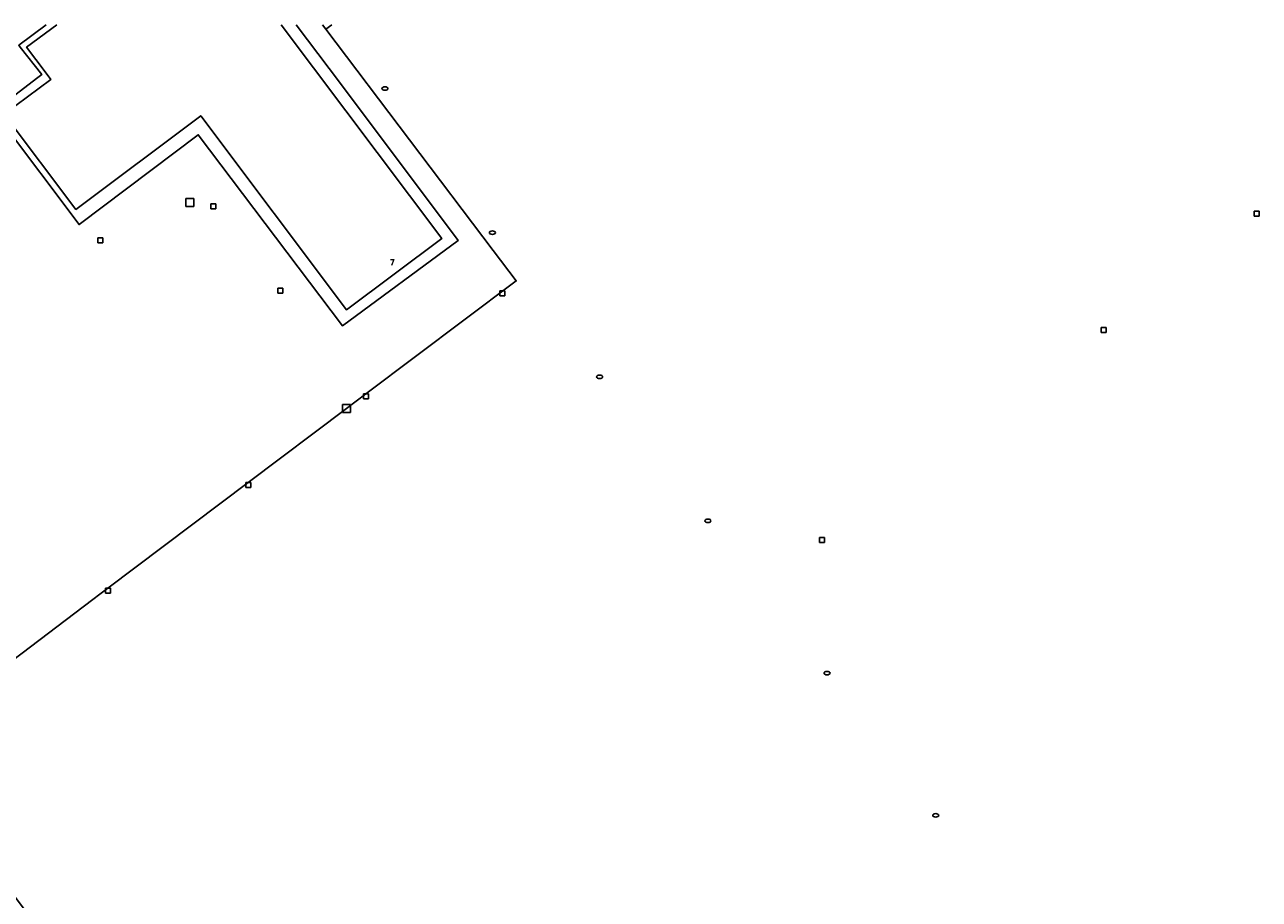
# Model space of a CAD drawing. Header units: metres. Extents: x 108000 to 109000, y 423000 to 423600.
# Tile 77 of 88: x 108534 to 108658, y 423512 to 423600. Entities that reach past the tile are written whole.
import ezdxf

# ---------------------------------------------------------------- set-up
doc = ezdxf.new("R2010")
doc.units = ezdxf.units.M
doc.header["$MEASUREMENT"] = 0
for name, color, linetype in [('brandkraan _ -put', 10, 'Continuous'), ('groenvoorziening', 10, 'Continuous'), ('Huisnummers', 10, 'Continuous'), ('inspectie- _rioolput', 10, 'Continuous'), ('kolk', 10, 'Continuous'), ('open verharding', 10, 'Continuous'), ('pand', 10, 'Continuous')]:
    doc.layers.add(name, color=color, linetype=linetype)
doc.styles.get("Standard").update_dxf_attribs({"font": 'txt.shx'})

# ---------------------------------------------------------------- blocks, each defined once
blk = doc.blocks.new('308_ACAD_1_FMEBLOCK35')
at = {"layer": 'open verharding', "color": 255}
for points in [[(-22.88, 5.43), (-15.1, -4.94), (-3.16, 4.07), (11.29, -15.1), (22.88, -6.53), (22.19, -5.62), (9.96, 10.7), (6.64, 15.09)], [(-18.39, 15.09), (-21.14, 13.03), (-20.99, 12.83), (-18.83, 10.11), (-19.23, 9.8), (-22.39, 7.37)]]:
    blk.add_lwpolyline(points, dxfattribs=at)

msp = doc.modelspace()

# ---------------------------------------------------------------- linework, layer by layer
at = {"layer": 'brandkraan _ -put', "color": 5}
for centre in [(108570.398, 423593.594), (108581.158, 423579.152), (108591.903, 423564.698), (108602.744, 423550.265), (108614.682, 423535.01), (108625.559, 423520.75)]:
    msp.add_ellipse(centre, major_axis=(0.3, 0), ratio=0.5833333, dxfattribs=at)
at = {"layer": 'groenvoorziening', "color": 3}
msp.add_lwpolyline([(108565.094, 423600), (108564.491, 423599.543), (108581.241, 423577.379), (108583.549, 423574.325), (108583.415, 423574.234), (108568.5, 423562.997), (108566.543, 423561.524), (108556.705, 423554.119), (108542.655, 423543.529), (108541.856, 423542.926), (108541.151, 423542.391), (108523.229, 423528.785), (108522.958, 423527.546), (108522.739, 423526.762), (108522.57, 423526.771), (108522.522, 423526.586), (108522.725, 423526.539), (108523.382, 423525.718), (108523.871, 423525.523), (108524.428, 423525.3), (108524.017, 423524.922), (108524.55, 423524.215), (108589.396, 423438.195)], dxfattribs=at)
at = {"layer": 'inspectie- _rioolput', "color": 30}
for p, q in [((108551.248, 423582.578), (108550.448, 423582.578)), ((108550.448, 423582.578), (108550.448, 423581.778)), ((108551.248, 423581.778), (108551.248, 423582.578)), ((108550.448, 423581.778), (108551.248, 423581.778)), ((108566.943, 423561.924), (108566.143, 423561.924)), ((108566.143, 423561.924), (108566.143, 423561.124)), ((108566.943, 423561.124), (108566.943, 423561.924)), ((108566.143, 423561.124), (108566.943, 423561.124))]:
    msp.add_line(p, q, dxfattribs=at)
at = {"layer": 'kolk', "color": 30, "true_color": 0xf07a00}
for p, q in [((108552.963, 423581.556), (108552.963, 423582.056)), ((108552.963, 423582.056), (108553.463, 423582.056)), ((108553.463, 423581.556), (108552.963, 423581.556)), ((108553.463, 423582.056), (108553.463, 423581.556)), ((108657.47, 423580.793), (108657.47, 423581.293)), ((108657.47, 423581.293), (108657.97, 423581.293)), ((108657.97, 423580.793), (108657.47, 423580.793)), ((108657.97, 423581.293), (108657.97, 423580.793)), ((108541.646, 423578.128), (108541.646, 423578.628)), ((108541.646, 423578.628), (108542.146, 423578.628)), ((108542.146, 423578.128), (108541.646, 423578.128)), ((108542.146, 423578.628), (108542.146, 423578.128)), ((108559.663, 423573.086), (108559.663, 423573.586)), ((108559.663, 423573.586), (108560.163, 423573.586)), ((108560.163, 423573.086), (108559.663, 423573.086)), ((108560.163, 423573.586), (108560.163, 423573.086)), ((108581.922, 423572.807), (108581.922, 423573.307)), ((108581.922, 423573.307), (108582.422, 423573.307)), ((108582.422, 423572.807), (108581.922, 423572.807)), ((108582.422, 423573.307), (108582.422, 423572.807)), ((108642.119, 423569.149), (108642.119, 423569.649)), ((108642.119, 423569.649), (108642.619, 423569.649)), ((108642.619, 423569.149), (108642.119, 423569.149)), ((108642.619, 423569.649), (108642.619, 423569.149)), ((108568.25, 423562.497), (108568.25, 423562.997)), ((108568.25, 423562.997), (108568.75, 423562.997)), ((108568.75, 423562.997), (108568.75, 423562.497)), ((108568.75, 423562.497), (108568.25, 423562.497)), ((108556.455, 423553.619), (108556.455, 423554.119)), ((108556.455, 423554.119), (108556.955, 423554.119)), ((108556.955, 423553.619), (108556.455, 423553.619)), ((108556.955, 423554.119), (108556.955, 423553.619)), ((108613.924, 423548.089), (108613.924, 423548.589)), ((108613.924, 423548.589), (108614.424, 423548.589)), ((108614.424, 423548.089), (108613.924, 423548.089)), ((108614.424, 423548.589), (108614.424, 423548.089)), ((108542.405, 423543.029), (108542.405, 423543.529)), ((108542.405, 423543.529), (108542.905, 423543.529)), ((108542.905, 423543.029), (108542.405, 423543.029)), ((108542.905, 423543.529), (108542.905, 423543.029))]:
    msp.add_line(p, q, dxfattribs=at)
at = {"layer": 'open verharding', "color": 255}
for p, q in [((108564.146, 423600), (108564.491, 423599.543)), ((108564.491, 423599.543), (108565.094, 423600))]:
    msp.add_line(p, q, dxfattribs=at)
for points in [[(108559.999, 423600), (108576.102, 423578.573), (108566.536, 423571.42), (108551.953, 423590.864), (108539.451, 423581.488), (108532.268, 423591.019), (108536.924, 423594.503), (108536.356, 423595.262), (108534.508, 423597.732), (108537.54, 423600)], [(108531.991, 423590.335), (108518.347, 423527.813), (108518.318, 423527.679), (108518.565, 423527.492), (108519.851, 423527.197), (108520.709, 423527.001), (108521.567, 423526.804), (108522.155, 423526.67), (108522.522, 423526.586), (108522.57, 423526.771), (108522.739, 423526.762), (108522.958, 423527.546), (108523.229, 423528.785), (108541.151, 423542.391), (108541.856, 423542.926), (108542.655, 423543.529), (108556.705, 423554.119), (108566.543, 423561.524), (108568.5, 423562.997), (108583.415, 423574.234), (108583.549, 423574.325), (108581.241, 423577.379), (108564.491, 423599.543)]]:
    msp.add_lwpolyline(points, dxfattribs=at)
at = {"layer": 'pand', "color": 1}
msp.add_lwpolyline([(108537.54, 423600), (108534.508, 423597.732), (108536.356, 423595.262), (108536.924, 423594.503), (108532.268, 423591.019), (108539.451, 423581.488), (108551.953, 423590.864), (108566.536, 423571.42), (108576.102, 423578.573), (108559.999, 423600)], dxfattribs=at)

# ---------------------------------------------------------------- block references
at = {"layer": 'open verharding', "color": 255}
msp.add_blockref('308_ACAD_1_FMEBLOCK35', (108554.867, 423584.905), dxfattribs=at)

# ---------------------------------------------------------------- texts
at = {"layer": 'Huisnummers', "color": 255}
msp.add_text('7', height=0.6, dxfattribs=at).set_placement((108570.866, 423575.849))

doc.saveas('drawing.dxf')
